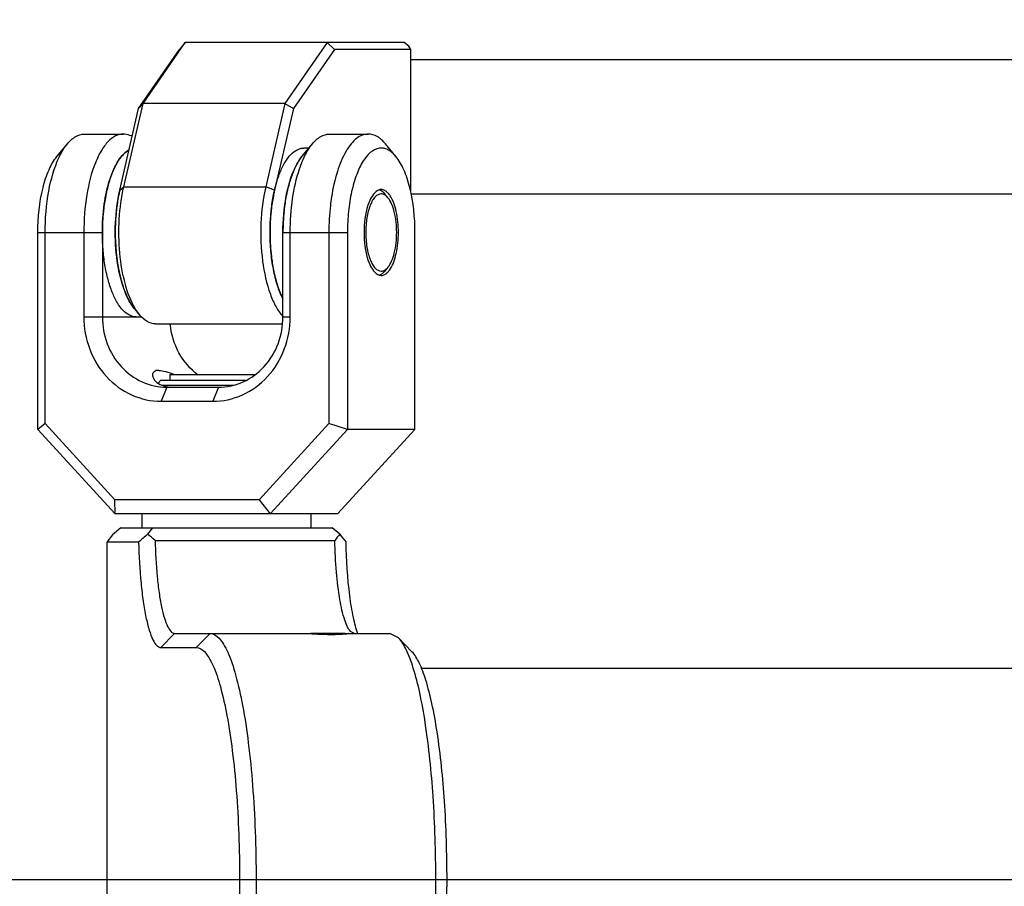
# Model space of a CAD drawing. Header units: millimetres. Extents: x 0 to 12710, y 0 to 5940.
# Tile 114 of 241: x 1414 to 1484, y 2312 to 2374. Entities that reach past the tile are written whole.
import ezdxf

# ---------------------------------------------------------------- set-up
doc = ezdxf.new("R2010")
doc.units = ezdxf.units.MM
doc.header["$LTSCALE"] = 231.275
doc.layers.get('0').update_dxf_attribs({"linetype": 'CONTINUOUS'})
for name, color, linetype in [('2ND_ARM_V2_PITCH_ABL215', 7, 'CONTINUOUS'), ('A2200202_ABL218', 7, 'CONTINUOUS'), ('A2300201_ABL224', 7, 'CONTINUOUS'), ('A2400201_ABL10', 7, 'CONTINUOUS'), ('A2410102_ABL11', 7, 'CONTINUOUS'), ('CSHCS-BR-M4-10_203_PBL223', 7, 'CONTINUOUS'), ('FWSRM-D10-V4-E2-T2_5_PBL236', 7, 'CONTINUOUS'), ('M2200201_PBL219', 7, 'CONTINUOUS'), ('M2200301_PBL285', 7, 'CONTINUOUS'), ('M2300101_PBL216', 7, 'CONTINUOUS'), ('M2300201_PBL225', 7, 'CONTINUOUS'), ('M2300301_PBL297', 7, 'CONTINUOUS'), ('M2300602_PBL234', 7, 'CONTINUOUS'), ('M2410102_PBL12', 7, 'CONTINUOUS'), ('new_view_13_VBL8', 7, 'CONTINUOUS'), ('WFM_0608_06_2_PBL220', 7, 'CONTINUOUS'), ('WFM_0608_06_2_PBL296', 7, 'CONTINUOUS'), ('WFM_0608_06_2_PBL298', 7, 'CONTINUOUS')]:
    doc.layers.add(name, color=color, linetype=linetype)
doc.styles.get("Standard").update_dxf_attribs({"font": 'malgun.ttf'})
doc.dimstyles.new('DIMSTYLE_2', dxfattribs={"dimtxt": 20, "dimasz": 7.5, "dimexe": 1, "dimexo": 0.5, "dimgap": 4, "dimtad": 1, "dimdec": 1, "dimdsep": 46, "dimtxsty": 'Standard', "dimblk": '_FILLED', "dimblk1": '_FILLED', "dimblk2": '_FILLED', "dimcen": 0.09, "dimclrt": 134, "dimazin": 2, "dimtp": 0.5, "dimtm": 0.5, "dimtfac": 1, "dimtdec": 1, "dimtofl": 0, "dimtmove": 0, "dimatfit": 3, "dimldrblk": '_FILLED', "dimfxl": 0, "dimtolj": 1, "dimarcsym": 0})

# ---------------------------------------------------------------- blocks, each defined once
blk = doc.blocks.new('*D3')
at = {"color": 134}
for p, q in [((1512.4, 2548.23), (1438.989, 2675.381)), ((2007.162, 2312.456), (2067.594, 2312.456))]:
    blk.add_line(p, q, dxfattribs=at)
for start, end in [(60, 120), (0, 60)]:
    blk.add_arc((1648.524, 2312.456), 414.07, start, end, dxfattribs=at)
for points in [[(1447.28, 2676.048), (1441.489, 2671.051), (1448.756, 2673.436)], [(2061.026, 2319.942), (2062.594, 2312.456), (2064.026, 2319.969)]]:
    blk.add_solid(points, dxfattribs=at)
at = {"color": 134, "insert": (1875.559, 2705.692), "char_height": 20, "width": 86.07407, "attachment_point": 2, "rotation": 330, "line_spacing_factor": 0.9}
blk.add_mtext('3-120\\fgdt;{\\fgdt;~}', dxfattribs=at)
blk = doc.blocks.new('_FILLED')
at = {"color": 0, "linetype": 'ByBlock'}
blk.add_solid([(0, 0), (-1, 0.2), (-1, -0.2)], dxfattribs=at)
blk = doc.blocks.new('M2410102_PBL12', base_point=(1679.65, 2343.582))
at = {"layer": 'M2410102_PBL12', "color": 1}
blk.add_line((1648.524, 2312.456), (1354.638, 2312.456), dxfattribs=at)
blk = doc.blocks.new('A2410102_ABL11', base_point=(1679.65, 2343.582))
at = {"layer": 'M2410102_PBL12'}
blk.add_blockref('M2410102_PBL12', (1679.65, 2343.582), dxfattribs=at)
blk = doc.blocks.new('A2400201_ABL10', base_point=(1679.65, 2343.582))
at = {"layer": 'A2410102_ABL11'}
blk.add_blockref('A2410102_ABL11', (1679.65, 2343.582), dxfattribs=at)
blk = doc.blocks.new('M2300101_PBL216', base_point=(1428.524, 2351.956))
at = {"layer": 'M2300101_PBL216', "color": 7}
for p, q in [((1418.443, 2365.456), (1421.192, 2365.456)), ((1435.856, 2365.456), (1438.606, 2365.456)), ((1416.479, 2363.854), (1417.221, 2364.754)), ((1433.892, 2363.854), (1434.634, 2364.754)), ((1440.57, 2363.854), (1439.828, 2364.754)), ((1415.126, 2344.456), (1415.126, 2358.456)), ((1415.643, 2344.87), (1415.643, 2358.456)), ((1418.392, 2358.456), (1418.392, 2352.456)), ((1419.709, 2358.456), (1419.709, 2352.456)), ((1432.54, 2352.456), (1432.54, 2358.456)), ((1433.056, 2352.456), (1433.056, 2358.456)), ((1435.806, 2358.456), (1435.806, 2344.87)), ((1437.122, 2358.456), (1437.122, 2344.456)), ((1441.922, 2344.456), (1441.922, 2358.456)), ((1424.291, 2347.456), (1427.957, 2347.456)), ((1423.891, 2346.456), (1427.557, 2346.456)), ((1415.643, 2344.87), (1415.126, 2344.456)), ((1415.126, 2344.456), (1420.625, 2338.456)), ((1415.643, 2344.87), (1420.605, 2339.456)), ((1430.844, 2339.456), (1435.806, 2344.87)), ((1431.623, 2338.456), (1437.122, 2344.456)), ((1437.122, 2344.456), (1435.806, 2344.87)), ((1441.922, 2344.456), (1436.423, 2338.456)), ((1441.922, 2344.456), (1437.122, 2344.456)), ((1420.625, 2338.456), (1420.605, 2339.456)), ((1430.844, 2339.456), (1420.605, 2339.456)), ((1430.844, 2339.456), (1431.623, 2338.456)), ((1436.423, 2338.456), (1420.625, 2338.456))]:
    blk.add_line(p, q, dxfattribs=at)
at = {"layer": 'M2300101_PBL216', "color": 2}
for p, q in [((1415.126, 2358.456), (1419.709, 2358.456)), ((1432.54, 2358.456), (1437.122, 2358.456)), ((1418.392, 2352.456), (1422.109, 2352.456)), ((1432.54, 2352.456), (1433.056, 2352.456)), ((1424.291, 2347.456), (1423.891, 2346.456)), ((1427.957, 2347.456), (1427.557, 2346.456))]:
    blk.add_line(p, q, dxfattribs=at)
at = {"layer": 'M2300101_PBL216', "color": 7}
for centre, radius, start, end in [((1422.327, 2362.998), 1.509, 122.13072, 125.83324), ((1422.256, 2363.11), 1.376, 118.55625, 122.12299), ((1423.694, 2361.722), 3.389, 144.45956, 146.46799), ((1426.582, 2360.23), 6.646, 157.78804, 158.91333), ((1430.303, 2359.083), 10.544, 166.78505, 167.42996), ((1434.336, 2358.465), 14.628, 174.16667, 180.03421), ((1433.41, 2358.55), 13.697, 173.79362, 174.12892), ((1424.679, 2349.569), 2.108, 257.108, 259.31836)]:
    blk.add_arc(centre, radius, start, end, dxfattribs=at)
for points, knots in [([(1417.221, 2364.754), (1417.389, 2364.958), (1417.742, 2365.302), (1418.225, 2365.456), (1418.443, 2365.456)], [0, 0, 0, 0, 0.548934, 1, 1, 1, 1]), ([(1421.192, 2365.456), (1421.005, 2365.456), (1420.594, 2365.345), (1420.062, 2364.908), (1419.586, 2364.243), (1418.997, 2362.994), (1418.518, 2361.033), (1418.392, 2359.352), (1418.392, 2358.456)], [0, 0, 0, 0, 0.070007, 0.152041, 0.252576, 0.373085, 0.665578, 1, 1, 1, 1]), ([(1421.825, 2365.275), (1421.774, 2365.304), (1421.578, 2365.404), (1421.355, 2365.456), (1421.192, 2365.456)], [0, 0, 0, 0, 0.264496, 1, 1, 1, 1]), ([(1434.634, 2364.754), (1434.803, 2364.958), (1435.155, 2365.302), (1435.639, 2365.456), (1435.856, 2365.456)], [0, 0, 0, 0, 0.548934, 1, 1, 1, 1]), ([(1438.606, 2365.456), (1438.311, 2365.456), (1437.834, 2365.242), (1437.354, 2364.745), (1436.839, 2363.982), (1436.334, 2362.713), (1436.089, 2361.595), (1435.994, 2360.981)], [0, 0, 0, 0, 0.161186, 0.261056, 0.37756, 0.660577, 1, 1, 1, 1]), ([(1439.828, 2364.754), (1439.66, 2364.958), (1439.307, 2365.302), (1438.823, 2365.456), (1438.606, 2365.456)], [0, 0, 0, 0, 0.548934, 1, 1, 1, 1]), ([(1416.636, 2363.805), (1416.68, 2363.896), (1416.847, 2364.228), (1417.048, 2364.545), (1417.221, 2364.754)], [0, 0, 0, 0, 0.272057, 1, 1, 1, 1]), ([(1434.05, 2363.805), (1434.093, 2363.896), (1434.261, 2364.228), (1434.462, 2364.545), (1434.634, 2364.754)], [0, 0, 0, 0, 0.272057, 1, 1, 1, 1]), ([(1421.444, 2364.221), (1421.398, 2364.188), (1421.207, 2364.034), (1421.046, 2363.845), (1420.936, 2363.692)], [0, 0, 0, 0, 0.228446, 1, 1, 1, 1]), ([(1440.57, 2363.854), (1440.411, 2364.047), (1440.14, 2364.3), (1439.704, 2364.456), (1438.994, 2364.471), (1438.242, 2363.663), (1437.733, 2362.535), (1437.383, 2361.316), (1437.171, 2359.933), (1437.122, 2358.957), (1437.122, 2358.456)], [0, 0, 0, 0, 0.092649, 0.131858, 0.169318, 0.349679, 0.481438, 0.638557, 0.814369, 1, 1, 1, 1]), ([(1415.126, 2358.456), (1415.126, 2359.525), (1415.276, 2361.058), (1415.85, 2362.853), (1416.248, 2363.575), (1416.479, 2363.854)], [0, 0, 0, 0, 0.568143, 0.807555, 1, 1, 1, 1]), ([(1415.643, 2358.456), (1415.643, 2359.443), (1415.792, 2361.267), (1416.278, 2363.049), (1416.636, 2363.805)], [0, 0, 0, 0, 0.541239, 1, 1, 1, 1]), ([(1420.869, 2363.594), (1420.828, 2363.532), (1420.66, 2363.26), (1420.522, 2362.97), (1420.429, 2362.743)], [0, 0, 0, 0, 0.231447, 1, 1, 1, 1]), ([(1433.421, 2363.102), (1433.457, 2363.174), (1433.593, 2363.437), (1433.755, 2363.688), (1433.892, 2363.854)], [0, 0, 0, 0, 0.270814, 1, 1, 1, 1]), ([(1433.72, 2362.98), (1433.745, 2363.054), (1433.843, 2363.333), (1433.956, 2363.607), (1434.05, 2363.805)], [0, 0, 0, 0, 0.261307, 1, 1, 1, 1]), ([(1441.922, 2358.456), (1441.922, 2359.525), (1441.773, 2361.058), (1441.199, 2362.853), (1440.8, 2363.575), (1440.57, 2363.854)], [0, 0, 0, 0, 0.568143, 0.807555, 1, 1, 1, 1]), ([(1432.54, 2358.456), (1432.54, 2359.316), (1432.672, 2360.902), (1433.103, 2362.451), (1433.421, 2363.102)], [0, 0, 0, 0, 0.542827, 1, 1, 1, 1]), ([(1433.056, 2358.456), (1433.056, 2359.261), (1433.16, 2360.792), (1433.488, 2362.295), (1433.72, 2362.98)], [0, 0, 0, 0, 0.526649, 1, 1, 1, 1]), ([(1420.381, 2362.621), (1420.348, 2362.534), (1420.214, 2362.165), (1420.107, 2361.785), (1420.039, 2361.493)], [0, 0, 0, 0, 0.236885, 1, 1, 1, 1]), ([(1420.012, 2361.377), (1419.988, 2361.27), (1419.896, 2360.824), (1419.83, 2360.374), (1419.793, 2360.031)], [0, 0, 0, 0, 0.242025, 1, 1, 1, 1]), ([(1439.282, 2361.446), (1439.121, 2361.365), (1438.822, 2361.024), (1438.406, 2360.025), (1438.302, 2359.107), (1438.302, 2358.456)], [0, 0, 0, 0, 0.166757, 0.398154, 1, 1, 1, 1]), ([(1439.852, 2361.393), (1439.826, 2361.411), (1439.726, 2361.472), (1439.608, 2361.506), (1439.522, 2361.506)], [0, 0, 0, 0, 0.269905, 1, 1, 1, 1]), ([(1440.152, 2361.068), (1440.135, 2361.094), (1440.07, 2361.187), (1439.994, 2361.274), (1439.931, 2361.329)], [0, 0, 0, 0, 0.269778, 1, 1, 1, 1]), ([(1435.994, 2360.981), (1435.963, 2360.777), (1435.851, 2359.94), (1435.806, 2359.094), (1435.806, 2358.456)], [0, 0, 0, 0, 0.243846, 1, 1, 1, 1]), ([(1440.742, 2358.456), (1440.742, 2358.959), (1440.657, 2359.857), (1440.372, 2360.737), (1440.152, 2361.068)], [0, 0, 0, 0, 0.55835, 1, 1, 1, 1]), ([(1438.302, 2358.456), (1438.302, 2357.805), (1438.406, 2356.887), (1438.822, 2355.888), (1439.121, 2355.547), (1439.282, 2355.466)], [0, 0, 0, 0, 0.601846, 0.833243, 1, 1, 1, 1]), ([(1440.152, 2355.843), (1440.372, 2356.175), (1440.656, 2357.055), (1440.742, 2357.953), (1440.742, 2358.456)], [0, 0, 0, 0, 0.441622, 1, 1, 1, 1]), ([(1439.931, 2355.582), (1439.951, 2355.6), (1440.033, 2355.679), (1440.103, 2355.77), (1440.152, 2355.843)], [0, 0, 0, 0, 0.231131, 1, 1, 1, 1]), ([(1439.522, 2355.406), (1439.608, 2355.406), (1439.726, 2355.439), (1439.826, 2355.501), (1439.852, 2355.519)], [0, 0, 0, 0, 0.730095, 1, 1, 1, 1]), ([(1418.392, 2352.456), (1418.392, 2351.678), (1418.67, 2350.124), (1419.875, 2348.133), (1421.702, 2346.779), (1423.173, 2346.456), (1423.891, 2346.456)], [0, 0, 0, 0, 0.25999, 0.514217, 0.760121, 1, 1, 1, 1]), ([(1419.709, 2352.456), (1419.709, 2351.808), (1419.94, 2350.513), (1420.945, 2348.854), (1422.467, 2347.725), (1423.693, 2347.456), (1424.291, 2347.456)], [0, 0, 0, 0, 0.25999, 0.514217, 0.760121, 1, 1, 1, 1]), ([(1427.557, 2346.456), (1428.275, 2346.456), (1429.746, 2346.779), (1431.573, 2348.133), (1432.778, 2350.124), (1433.056, 2351.678), (1433.056, 2352.456)], [0, 0, 0, 0, 0.239879, 0.485783, 0.74001, 1, 1, 1, 1]), ([(1427.957, 2347.456), (1428.555, 2347.456), (1429.782, 2347.725), (1431.304, 2348.854), (1432.308, 2350.513), (1432.54, 2351.808), (1432.54, 2352.456)], [0, 0, 0, 0, 0.239879, 0.485783, 0.74001, 1, 1, 1, 1]), ([(1426.507, 2348.327), (1425.952, 2348.741), (1425.008, 2349.85), (1424.598, 2351.241), (1424.532, 2351.952)], [0, 0, 0, 0, 0.492174, 1, 1, 1, 1]), ([(1423.713, 2348.656), (1423.598, 2348.656), (1423.37, 2348.625), (1423.274, 2348.409), (1423.274, 2348.321)], [0, 0, 0, 0, 0.564832, 1, 1, 1, 1]), ([(1423.713, 2348.656), (1423.88, 2348.656), (1424.27, 2348.569), (1424.64, 2348.437), (1424.852, 2348.359)], [0, 0, 0, 0, 0.42533, 1, 1, 1, 1]), ([(1423.274, 2348.321), (1423.274, 2348.243), (1423.405, 2347.817), (1423.868, 2347.592), (1424.209, 2347.514)], [0, 0, 0, 0, 0.183238, 1, 1, 1, 1]), ([(1424.288, 2347.497), (1424.324, 2347.49), (1424.477, 2347.466), (1424.632, 2347.456), (1424.75, 2347.456)], [0, 0, 0, 0, 0.236307, 1, 1, 1, 1])]:
    blk.add_open_spline(points, degree=3, knots=knots, dxfattribs=at)
for points in [[(1439.376, 2361.484), (1439.344, 2361.474), (1439.312, 2361.461), (1439.282, 2361.446)], [(1439.522, 2361.506), (1439.473, 2361.506), (1439.423, 2361.498), (1439.376, 2361.484)], [(1439.931, 2361.329), (1439.906, 2361.352), (1439.879, 2361.373), (1439.852, 2361.393)], [(1439.282, 2355.466), (1439.312, 2355.451), (1439.344, 2355.438), (1439.376, 2355.428)], [(1439.376, 2355.428), (1439.423, 2355.414), (1439.473, 2355.406), (1439.522, 2355.406)], [(1439.852, 2355.519), (1439.879, 2355.538), (1439.906, 2355.56), (1439.931, 2355.582)]]:
    blk.add_open_spline(points, degree=3, dxfattribs=at)
blk = doc.blocks.new('CSHCS-BR-M4-10_203_PBL223', base_point=(1427.524, 2348.156))
at = {"layer": 'CSHCS-BR-M4-10_203_PBL223', "color": 7}
for p, q in [((1424.524, 2347.956), (1424.524, 2348.356)), ((1424.524, 2348.356), (1430.523, 2348.356))]:
    blk.add_line(p, q, dxfattribs=at)
blk = doc.blocks.new('M2300602_PBL234', base_point=(1439.522, 2358.456))
at = {"layer": 'M2300602_PBL234', "color": 7}
for p, q in [((1440.002, 2360.93), (1439.78, 2361.2)), ((1440.002, 2355.982), (1439.78, 2355.712))]:
    blk.add_line(p, q, dxfattribs=at)
for points in [[(1439.481, 2361.449), (1439.449, 2361.465), (1439.414, 2361.478), (1439.379, 2361.488)], [(1439.743, 2361.15), (1439.676, 2361.184), (1439.598, 2361.206), (1439.522, 2361.206)], [(1439.522, 2355.706), (1439.598, 2355.706), (1439.676, 2355.728), (1439.743, 2355.762)], [(1439.379, 2355.424), (1439.414, 2355.434), (1439.449, 2355.447), (1439.481, 2355.463)]]:
    blk.add_open_spline(points, degree=3, dxfattribs=at)
for points, knots in [([(1439.78, 2361.2), (1439.757, 2361.228), (1439.671, 2361.325), (1439.566, 2361.408), (1439.481, 2361.449)], [0, 0, 0, 0, 0.276261, 1, 1, 1, 1]), ([(1439.522, 2361.206), (1439.366, 2361.206), (1439.113, 2361.047), (1438.893, 2360.73), (1438.659, 2360.238), (1438.473, 2359.468), (1438.396, 2358.456), (1438.473, 2357.444), (1438.659, 2356.673), (1438.893, 2356.182), (1439.113, 2355.865), (1439.366, 2355.706), (1439.522, 2355.706)], [0, 0, 0, 0, 0.074698, 0.125132, 0.185565, 0.332281, 0.5, 0.667719, 0.814435, 0.874868, 0.925302, 1, 1, 1, 1]), ([(1440.002, 2360.93), (1439.983, 2360.954), (1439.907, 2361.039), (1439.817, 2361.112), (1439.743, 2361.15)], [0, 0, 0, 0, 0.275292, 1, 1, 1, 1]), ([(1440.002, 2355.982), (1440.108, 2356.11), (1440.291, 2356.44), (1440.554, 2357.264), (1440.671, 2358.456), (1440.554, 2359.648), (1440.291, 2360.472), (1440.108, 2360.802), (1440.002, 2360.93)], [0, 0, 0, 0, 0.096207, 0.215915, 0.5, 0.784085, 0.903793, 1, 1, 1, 1]), ([(1439.481, 2355.463), (1439.508, 2355.476), (1439.621, 2355.541), (1439.716, 2355.634), (1439.78, 2355.712)], [0, 0, 0, 0, 0.226945, 1, 1, 1, 1]), ([(1439.743, 2355.762), (1439.766, 2355.774), (1439.864, 2355.832), (1439.947, 2355.914), (1440.002, 2355.982)], [0, 0, 0, 0, 0.227609, 1, 1, 1, 1])]:
    blk.add_open_spline(points, degree=3, knots=knots, dxfattribs=at)
blk = doc.blocks.new('FWSRM-D10-V4-E2-T2_5_PBL236', base_point=(1426.771, 2347.781))
at = {"layer": 'FWSRM-D10-V4-E2-T2_5_PBL236', "color": 7}
for p, q in [((1423.669, 2347.751), (1423.874, 2347.956)), ((1423.874, 2347.956), (1429.873, 2347.956)), ((1423.96, 2347.606), (1429.002, 2347.606))]:
    blk.add_line(p, q, dxfattribs=at)
blk = doc.blocks.new('2ND_ARM_V2_PITCH_ABL215', base_point=(1428.524, 2312.456))
at = {"layer": 'CSHCS-BR-M4-10_203_PBL223'}
blk.add_blockref('CSHCS-BR-M4-10_203_PBL223', (1427.524, 2348.156), dxfattribs=at)
at = {"layer": 'FWSRM-D10-V4-E2-T2_5_PBL236'}
blk.add_blockref('FWSRM-D10-V4-E2-T2_5_PBL236', (1426.771, 2347.781), dxfattribs=at)
at = {"layer": 'M2300101_PBL216'}
blk.add_blockref('M2300101_PBL216', (1428.524, 2351.956), dxfattribs=at)
at = {"layer": 'M2300602_PBL234'}
blk.add_blockref('M2300602_PBL234', (1439.522, 2358.456), dxfattribs=at)
blk = doc.blocks.new('M2200201_PBL219', base_point=(1432.117, 2312.456))
at = {"layer": 'M2200201_PBL219', "color": 7}
for p, q in [((1421.019, 2337.456), (1420.434, 2336.956)), ((1421.019, 2337.456), (1436.041, 2337.456)), ((1423.269, 2337.456), (1422.923, 2337.007)), ((1436.576, 2337.007), (1436.041, 2337.456)), ((1420.434, 2336.956), (1420.036, 2336.456)), ((1420.036, 2336.456), (1420.036, 2288.456)), ((1422.287, 2336.456), (1420.036, 2336.456)), ((1423.455, 2336.574), (1436.226, 2336.574)), ((1424.845, 2329.956), (1434.487, 2329.956)), ((1436.943, 2329.956), (1434.584, 2329.956)), ((1436.943, 2329.956), (1436.966, 2329.954)), ((1436.966, 2329.956), (1440.136, 2329.956)), ((1437.616, 2329.956), (1437.35, 2330.092)), ((1440.757, 2329.637), (1440.136, 2329.956)), ((1441.704, 2328.655), (1440.757, 2329.637)), ((1423.862, 2328.956), (1426.382, 2328.956)), ((1441.704, 2296.256), (1440.757, 2295.275)), ((1426.382, 2295.956), (1423.862, 2295.956)), ((1424.845, 2294.956), (1434.487, 2294.956)), ((1436.943, 2294.956), (1434.584, 2294.956)), ((1436.966, 2294.957), (1436.943, 2294.956)), ((1436.966, 2294.956), (1440.136, 2294.956)), ((1437.35, 2294.819), (1437.616, 2294.956)), ((1440.136, 2294.956), (1440.757, 2295.275)), ((1420.434, 2287.956), (1420.036, 2288.456)), ((1420.036, 2288.456), (1422.287, 2288.456)), ((1421.019, 2287.456), (1420.434, 2287.956)), ((1422.923, 2287.905), (1423.269, 2287.456)), ((1436.226, 2288.338), (1423.455, 2288.338)), ((1436.041, 2287.456), (1436.576, 2287.905)), ((1421.019, 2287.456), (1436.041, 2287.456))]:
    blk.add_line(p, q, dxfattribs=at)
at = {"layer": 'M2200201_PBL219', "color": 2}
for p, q in [((1424.845, 2329.956), (1423.862, 2328.956)), ((1427.364, 2329.956), (1426.382, 2328.956)), ((1424.845, 2294.956), (1423.862, 2295.956)), ((1427.364, 2294.956), (1426.382, 2295.956))]:
    blk.add_line(p, q, dxfattribs=at)
at = {"layer": 'M2200201_PBL219', "color": 7}
for centre, radius, start, end in [((1544.374, 2196.286), 185.884, 130.79616, 131.05557), ((1406.763, 2316.645), 25.996, 50.05163, 51.56427), ((1447.226, 2328.062), 13.908, 139.97161, 142.26679), ((1523.436, 2407.035), 111.574, 218.87619, 219.2408), ((1435.95, 2277.597), 17.403, 90.1301, 90.47077), ((1544.374, 2428.626), 185.884, 228.94443, 229.20384), ((1406.763, 2308.267), 25.996, 308.43573, 309.94837), ((1447.226, 2296.85), 13.908, 217.73321, 220.02839), ((1523.436, 2217.877), 111.574, 140.7592, 141.12381)]:
    blk.add_arc(centre, radius, start, end, dxfattribs=at)
for points, knots in [([(1422.287, 2336.456), (1422.309, 2335.477), (1422.384, 2334.062), (1422.593, 2332.279), (1422.784, 2331.164), (1423.003, 2330.252), (1423.254, 2329.572), (1423.501, 2329.121), (1423.756, 2328.956), (1423.862, 2328.956)], [0, 0, 0, 0, 0.373353, 0.539208, 0.684214, 0.804152, 0.896118, 0.959498, 1, 1, 1, 1]), ([(1423.455, 2336.574), (1423.474, 2335.709), (1423.54, 2334.461), (1423.725, 2332.888), (1423.893, 2331.904), (1424.086, 2331.1), (1424.308, 2330.5), (1424.526, 2330.101), (1424.751, 2329.956), (1424.845, 2329.956)], [0, 0, 0, 0, 0.373353, 0.539207, 0.684214, 0.804151, 0.896118, 0.959498, 1, 1, 1, 1]), ([(1437.35, 2330.092), (1437.262, 2330.184), (1437.103, 2330.448), (1436.814, 2331.195), (1436.539, 2332.505), (1436.313, 2334.403), (1436.243, 2335.817), (1436.226, 2336.574)], [0, 0, 0, 0, 0.057219, 0.136928, 0.361637, 0.658332, 1, 1, 1, 1]), ([(1437.865, 2329.921), (1437.729, 2330.3), (1437.504, 2331.2), (1437.16, 2333.376), (1437.052, 2335.178), (1437.023, 2336.456)], [0, 0, 0, 0, 0.183066, 0.419526, 1, 1, 1, 1]), ([(1427.364, 2329.956), (1427.605, 2329.956), (1427.992, 2329.685), (1428.345, 2329.173), (1428.785, 2328.31), (1429.255, 2326.847), (1429.729, 2324.687), (1430.119, 2322.063), (1430.41, 2319.072), (1430.59, 2315.829), (1430.651, 2312.456), (1430.59, 2309.083), (1430.41, 2305.84), (1430.119, 2302.849), (1429.729, 2300.224), (1429.255, 2298.065), (1428.785, 2296.602), (1428.345, 2295.739), (1427.992, 2295.227), (1427.605, 2294.956), (1427.364, 2294.956)], [0, 0, 0, 0, 0.019725, 0.033971, 0.051834, 0.098727, 0.159827, 0.233271, 0.316507, 0.406522, 0.5, 0.593478, 0.683493, 0.766729, 0.840173, 0.901273, 0.948166, 0.966029, 0.980275, 1, 1, 1, 1]), ([(1434.572, 2329.954), (1434.563, 2329.954), (1434.535, 2329.955), (1434.506, 2329.956), (1434.487, 2329.956)], [0, 0, 0, 0, 0.318544, 1, 1, 1, 1]), ([(1436.858, 2329.941), (1436.704, 2329.929), (1435.942, 2329.894), (1435.179, 2329.93), (1434.572, 2329.954)], [0, 0, 0, 0, 0.202216, 1, 1, 1, 1]), ([(1436.965, 2329.954), (1436.965, 2329.945), (1436.907, 2329.956), (1436.885, 2329.944), (1436.858, 2329.941)], [0, 0, 0, 0, 0.255093, 1, 1, 1, 1]), ([(1440.757, 2295.275), (1440.985, 2295.511), (1441.392, 2296.216), (1441.871, 2297.532), (1442.31, 2299.285), (1442.851, 2302.321), (1443.287, 2306.759), (1443.464, 2312.456), (1443.287, 2318.153), (1442.851, 2322.59), (1442.31, 2325.627), (1441.871, 2327.38), (1441.392, 2328.696), (1440.985, 2329.4), (1440.757, 2329.637)], [0, 0, 0, 0, 0.028095, 0.068095, 0.119777, 0.182035, 0.33147, 0.5, 0.66853, 0.817965, 0.880223, 0.931905, 0.971905, 1, 1, 1, 1]), ([(1426.382, 2328.956), (1426.609, 2328.956), (1426.973, 2328.701), (1427.307, 2328.218), (1427.721, 2327.404), (1428.165, 2326.025), (1428.612, 2323.988), (1428.979, 2321.514), (1429.254, 2318.694), (1429.424, 2315.636), (1429.481, 2312.456), (1429.424, 2309.276), (1429.254, 2306.218), (1428.979, 2303.398), (1428.612, 2300.923), (1428.165, 2298.887), (1427.721, 2297.508), (1427.307, 2296.694), (1426.973, 2296.211), (1426.609, 2295.956), (1426.382, 2295.956)], [0, 0, 0, 0, 0.019725, 0.033971, 0.051834, 0.098727, 0.159827, 0.233271, 0.316507, 0.406522, 0.5, 0.593478, 0.683493, 0.766729, 0.840173, 0.901273, 0.948166, 0.966029, 0.980275, 1, 1, 1, 1]), ([(1441.704, 2296.256), (1441.919, 2296.48), (1442.302, 2297.144), (1442.754, 2298.385), (1443.169, 2300.037), (1443.678, 2302.901), (1444.089, 2307.084), (1444.256, 2312.456), (1444.089, 2317.827), (1443.678, 2322.011), (1443.169, 2324.875), (1442.754, 2326.527), (1442.302, 2327.768), (1441.919, 2328.432), (1441.704, 2328.655)], [0, 0, 0, 0, 0.028095, 0.068095, 0.119777, 0.182035, 0.33147, 0.5, 0.66853, 0.817965, 0.880223, 0.931905, 0.971905, 1, 1, 1, 1]), ([(1423.862, 2295.956), (1423.756, 2295.956), (1423.501, 2295.791), (1423.254, 2295.34), (1423.003, 2294.659), (1422.784, 2293.748), (1422.593, 2292.633), (1422.384, 2290.85), (1422.309, 2289.435), (1422.287, 2288.456)], [0, 0, 0, 0, 0.040502, 0.103882, 0.195848, 0.315786, 0.460792, 0.626647, 1, 1, 1, 1]), ([(1424.845, 2294.956), (1424.751, 2294.956), (1424.526, 2294.811), (1424.308, 2294.412), (1424.086, 2293.812), (1423.893, 2293.008), (1423.725, 2292.024), (1423.54, 2290.45), (1423.474, 2289.202), (1423.455, 2288.338)], [0, 0, 0, 0, 0.040502, 0.103882, 0.195849, 0.315786, 0.460793, 0.626647, 1, 1, 1, 1]), ([(1434.487, 2294.956), (1434.493, 2294.956), (1434.525, 2294.956), (1434.556, 2294.958), (1434.582, 2294.959)], [0, 0, 0, 0, 0.17688, 1, 1, 1, 1]), ([(1434.582, 2294.959), (1434.652, 2294.961), (1435.06, 2294.982), (1435.468, 2294.997), (1435.807, 2295)], [0, 0, 0, 0, 0.170345, 1, 1, 1, 1]), ([(1435.91, 2295.001), (1436.004, 2295.001), (1436.311, 2294.999), (1436.617, 2294.989), (1436.828, 2294.973)], [0, 0, 0, 0, 0.307622, 1, 1, 1, 1]), ([(1436.226, 2288.338), (1436.243, 2289.095), (1436.313, 2290.509), (1436.539, 2292.406), (1436.814, 2293.717), (1437.103, 2294.464), (1437.262, 2294.728), (1437.35, 2294.819)], [0, 0, 0, 0, 0.341668, 0.638363, 0.863072, 0.942781, 1, 1, 1, 1]), ([(1436.828, 2294.973), (1436.848, 2294.971), (1436.881, 2294.968), (1436.927, 2294.966), (1436.947, 2294.959), (1436.965, 2294.96), (1436.965, 2294.957)], [0, 0, 0, 0, 0.431035, 0.744139, 0.934652, 1, 1, 1, 1]), ([(1437.023, 2288.456), (1437.052, 2289.734), (1437.16, 2291.535), (1437.504, 2293.712), (1437.729, 2294.612), (1437.865, 2294.991)], [0, 0, 0, 0, 0.580474, 0.816934, 1, 1, 1, 1])]:
    blk.add_open_spline(points, degree=3, knots=knots, dxfattribs=at)
at = {"layer": 'M2200201_PBL219', "color": 134}
blk.add_open_spline([(1434.241, 2329.956), (1434.263, 2329.956), (1434.331, 2329.954), (1434.525, 2329.943), (1434.782, 2329.928), (1435.092, 2329.912), (1435.435, 2329.899), (1435.808, 2329.891), (1436.167, 2329.891), (1436.509, 2329.899), (1436.792, 2329.912), (1437.016, 2329.928), (1437.165, 2329.943), (1437.222, 2329.952), (1437.215, 2329.955), (1437.206, 2329.956)], degree=3, knots=[0, 0, 0, 0, 0.078947, 0.157895, 0.236842, 0.315789, 0.394737, 0.473684, 0.552632, 0.631579, 0.710526, 0.789474, 0.868421, 0.947368, 1, 1, 1, 1], dxfattribs=at)
for points in [[(1437.206, 2329.956), (1437.202, 2329.956), (1437.196, 2329.956), (1437.189, 2329.956)], [(1435.806, 2295.019), (1435.684, 2295.018), (1435.435, 2295.013), (1435.092, 2294.999), (1434.782, 2294.984), (1434.525, 2294.969), (1434.331, 2294.958), (1434.263, 2294.956), (1434.241, 2294.956)], [(1437.189, 2294.956), (1437.21, 2294.956), (1437.229, 2294.958), (1437.165, 2294.969), (1437.016, 2294.984), (1436.793, 2295), (1436.509, 2295.013), (1436.167, 2295.021), (1435.928, 2295.021), (1435.806, 2295.019)]]:
    blk.add_open_spline(points, degree=3, dxfattribs=at)
blk = doc.blocks.new('WFM_0608_06_2_PBL220', base_point=(1428.524, 2337.956))
at = {"layer": 'WFM_0608_06_2_PBL220', "color": 7}
for p, q in [((1422.524, 2338.456), (1422.524, 2337.456)), ((1434.524, 2338.456), (1434.524, 2337.456))]:
    blk.add_line(p, q, dxfattribs=at)
blk = doc.blocks.new('M2200301_PBL285', base_point=(1491.341, 2312.456))
at = {"layer": 'M2200301_PBL285', "color": 7}
blk.add_line((1540.308, 2327.456), (1442.374, 2327.456), dxfattribs=at)
blk = doc.blocks.new('A2200202_ABL218', base_point=(1500.53, 2312.456))
at = {"layer": 'M2200201_PBL219'}
blk.add_blockref('M2200201_PBL219', (1432.117, 2312.456), dxfattribs=at)
at = {"layer": 'M2200301_PBL285'}
blk.add_blockref('M2200301_PBL285', (1491.341, 2312.456), dxfattribs=at)
at = {"layer": 'WFM_0608_06_2_PBL220'}
blk.add_blockref('WFM_0608_06_2_PBL220', (1428.524, 2337.956), dxfattribs=at)
blk = doc.blocks.new('M2300201_PBL225', base_point=(1431.124, 2361.956))
at = {"layer": 'M2300201_PBL225', "color": 7}
for p, q in [((1422.599, 2367.626), (1425.599, 2371.956)), ((1425.599, 2371.956), (1425.194, 2371.456)), ((1441.165, 2371.956), (1425.599, 2371.956)), ((1435.681, 2371.956), (1432.681, 2367.626)), ((1435.681, 2371.956), (1436.192, 2371.456)), ((1441.494, 2371.706), (1441.165, 2371.956)), ((1422.287, 2367.26), (1425.194, 2371.456)), ((1436.192, 2371.456), (1433.285, 2367.26)), ((1441.623, 2371.456), (1436.192, 2371.456)), ((1441.623, 2371.456), (1441.494, 2371.706)), ((1441.623, 2361.321), (1441.623, 2371.456)), ((1421.232, 2361.706), (1422.599, 2367.626)), ((1422.599, 2367.626), (1422.287, 2367.26)), ((1432.681, 2367.626), (1422.599, 2367.626)), ((1432.681, 2367.626), (1431.313, 2361.706)), ((1432.681, 2367.626), (1433.285, 2367.26)), ((1420.947, 2361.456), (1422.287, 2367.26)), ((1433.285, 2367.26), (1431.945, 2361.456)), ((1421.978, 2353.057), (1422.349, 2352.608)), ((1423.483, 2351.956), (1432.479, 2351.956))]:
    blk.add_line(p, q, dxfattribs=at)
at = {"layer": 'M2300201_PBL225', "color": 2}
for p, q in [((1420.947, 2361.456), (1421.232, 2361.706)), ((1421.232, 2361.706), (1431.313, 2361.706)), ((1431.945, 2361.456), (1431.313, 2361.706))]:
    blk.add_line(p, q, dxfattribs=at)
at = {"layer": 'M2300201_PBL225', "color": 7}
for centre, radius, start, end in [((1442.214, 2359.085), 10.539, 166.99694, 167.43104), ((1446.221, 2358.466), 14.598, 174.15439, 180.03772), ((1445.315, 2358.549), 13.688, 173.78121, 174.11259), ((1446.195, 2358.444), 14.572, 179.95155, 185.83378), ((1445.331, 2358.363), 13.704, 185.86379, 186.2147), ((1442.213, 2357.827), 10.538, 192.55754, 193.2219), ((1438.497, 2356.682), 6.646, 201.08793, 202.22182)]:
    blk.add_arc(centre, radius, start, end, dxfattribs=at)
for points, knots in [([(1421.978, 2353.058), (1421.621, 2353.49), (1421.077, 2354.7), (1420.658, 2356.767), (1420.577, 2359.103), (1420.771, 2360.695), (1420.947, 2361.456)], [0, 0, 0, 0, 0.194373, 0.447817, 0.729318, 1, 1, 1, 1]), ([(1422.035, 2353.057), (1421.721, 2353.585), (1421.244, 2354.885), (1420.888, 2357.036), (1420.852, 2359.378), (1421.058, 2360.954), (1421.232, 2361.706)], [0, 0, 0, 0, 0.208245, 0.463459, 0.738023, 1, 1, 1, 1]), ([(1431.313, 2361.706), (1431.118, 2360.859), (1430.906, 2359.088), (1431.012, 2356.508), (1431.439, 2354.498), (1432.002, 2353.202), (1432.345, 2352.694), (1432.531, 2352.492)], [0, 0, 0, 0, 0.273376, 0.556891, 0.809422, 0.913654, 1, 1, 1, 1]), ([(1431.927, 2361.378), (1431.903, 2361.271), (1431.811, 2360.825), (1431.745, 2360.375), (1431.708, 2360.032)], [0, 0, 0, 0, 0.241742, 1, 1, 1, 1]), ([(1431.708, 2356.88), (1431.72, 2356.764), (1431.775, 2356.313), (1431.853, 2355.865), (1431.927, 2355.536)], [0, 0, 0, 0, 0.257257, 1, 1, 1, 1]), ([(1431.954, 2355.417), (1431.977, 2355.317), (1432.073, 2354.936), (1432.192, 2354.561), (1432.296, 2354.291)], [0, 0, 0, 0, 0.262682, 1, 1, 1, 1]), ([(1422.349, 2352.608), (1422.321, 2352.641), (1422.208, 2352.785), (1422.107, 2352.938), (1422.035, 2353.057)], [0, 0, 0, 0, 0.23726, 1, 1, 1, 1]), ([(1423.483, 2351.956), (1423.282, 2351.956), (1422.833, 2352.099), (1422.505, 2352.418), (1422.349, 2352.608)], [0, 0, 0, 0, 0.451068, 1, 1, 1, 1])]:
    blk.add_open_spline(points, degree=3, knots=knots, dxfattribs=at)
blk.add_open_spline([(1432.344, 2354.168), (1432.4, 2354.031), (1432.461, 2353.896), (1432.527, 2353.764)], degree=3, dxfattribs=at)
blk = doc.blocks.new('WFM_0608_06_2_PBL296', base_point=(1421.11, 2358.39))
at = {"layer": 'WFM_0608_06_2_PBL296', "color": 7}
blk.add_line((1422.109, 2352.456), (1422.511, 2352.456), dxfattribs=at)
for centre, radius, start, end in [((1431.313, 2359.062), 10.639, 166.97957, 167.43811), ((1431.028, 2359.128), 10.347, 166.30668, 166.98061), ((1435.169, 2358.469), 14.544, 174.15327, 180.05135), ((1434.399, 2358.541), 13.77, 173.78146, 174.12629), ((1435.37, 2358.453), 14.745, 179.98883, 185.80908), ((1434.399, 2358.371), 13.771, 185.8764, 186.21027), ((1431.263, 2357.838), 10.587, 192.56969, 193.21127), ((1427.531, 2356.695), 6.681, 201.09356, 202.21193), ((1424.574, 2355.166), 3.345, 213.53389, 216.8552), ((1424.29, 2354.957), 2.993, 216.92141, 217.646), ((1424.221, 2354.904), 2.906, 217.64681, 218.22522), ((1424.127, 2354.829), 2.785, 218.21958, 219.60516)]:
    blk.add_arc(centre, radius, start, end, dxfattribs=at)
for points, knots in [([(1419.709, 2358.456), (1419.709, 2359.125), (1419.792, 2360.401), (1420.111, 2361.913), (1420.498, 2362.942), (1420.82, 2363.551), (1421.18, 2364.02), (1421.464, 2364.247), (1421.608, 2364.324)], [0, 0, 0, 0, 0.314864, 0.599867, 0.723418, 0.831391, 0.923128, 1, 1, 1, 1]), ([(1420.929, 2361.376), (1420.905, 2361.269), (1420.813, 2360.824), (1420.747, 2360.375), (1420.709, 2360.033)], [0, 0, 0, 0, 0.242103, 1, 1, 1, 1]), ([(1422.109, 2352.456), (1422.03, 2352.456), (1421.867, 2352.476), (1421.537, 2352.602), (1421.139, 2352.925), (1420.732, 2353.495), (1420.378, 2354.246), (1420.087, 2355.152), (1419.871, 2356.181), (1419.738, 2357.297), (1419.709, 2358.065), (1419.709, 2358.456)], [0, 0, 0, 0, 0.034368, 0.0704, 0.152337, 0.252759, 0.373129, 0.511895, 0.665715, 0.830124, 1, 1, 1, 1]), ([(1420.709, 2356.881), (1420.722, 2356.764), (1420.777, 2356.313), (1420.855, 2355.864), (1420.929, 2355.534)], [0, 0, 0, 0, 0.257273, 1, 1, 1, 1]), ([(1420.955, 2355.419), (1420.979, 2355.318), (1421.075, 2354.937), (1421.193, 2354.561), (1421.298, 2354.29)], [0, 0, 0, 0, 0.262719, 1, 1, 1, 1]), ([(1421.346, 2354.169), (1421.378, 2354.09), (1421.505, 2353.796), (1421.656, 2353.513), (1421.786, 2353.318)], [0, 0, 0, 0, 0.268638, 1, 1, 1, 1])]:
    blk.add_open_spline(points, degree=3, knots=knots, dxfattribs=at)
blk = doc.blocks.new('M2300301_PBL297', base_point=(1504.954, 2365.956))
at = {"layer": 'M2300301_PBL297', "color": 7}
for p, q in [((1558.755, 2370.721), (1441.623, 2370.721)), ((1568.285, 2361.191), (1441.645, 2361.191))]:
    blk.add_line(p, q, dxfattribs=at)
blk = doc.blocks.new('WFM_0608_06_2_PBL298', base_point=(1433.006, 2359.101))
at = {"layer": 'WFM_0608_06_2_PBL298', "color": 7}
blk.add_line((1434.388, 2364.456), (1434.023, 2364.456), dxfattribs=at)
for centre, radius, start, end in [((1436.415, 2361.798), 3.255, 143.08134, 146.51246), ((1436.202, 2361.956), 2.99, 142.33156, 143.05989), ((1436.134, 2362.009), 2.903, 141.75548, 142.33072), ((1436.04, 2362.083), 2.784, 140.39589, 141.76092), ((1439.446, 2360.217), 6.681, 157.78232, 158.91122), ((1443.179, 2359.073), 10.589, 166.78051, 167.44238), ((1447.085, 2358.469), 14.545, 174.16003, 180.05118), ((1446.315, 2358.541), 13.772, 173.78435, 174.13315)]:
    blk.add_arc(centre, radius, start, end, dxfattribs=at)
for points, knots in [([(1431.623, 2358.456), (1431.623, 2358.846), (1431.653, 2359.615), (1431.786, 2360.73), (1432.002, 2361.76), (1432.292, 2362.666), (1432.647, 2363.416), (1433.053, 2363.987), (1433.452, 2364.31), (1433.782, 2364.435), (1433.944, 2364.456), (1434.023, 2364.456)], [0, 0, 0, 0, 0.169875, 0.334284, 0.488103, 0.62687, 0.747241, 0.847663, 0.9296, 0.965632, 1, 1, 1, 1]), ([(1433.7, 2363.594), (1433.675, 2363.555), (1433.569, 2363.389), (1433.476, 2363.216), (1433.411, 2363.081)], [0, 0, 0, 0, 0.23759, 1, 1, 1, 1]), ([(1433.411, 2363.081), (1433.398, 2363.054), (1433.345, 2362.943), (1433.296, 2362.83), (1433.261, 2362.743)], [0, 0, 0, 0, 0.243837, 1, 1, 1, 1]), ([(1433.212, 2362.621), (1433.179, 2362.534), (1433.045, 2362.165), (1432.939, 2361.786), (1432.87, 2361.495)], [0, 0, 0, 0, 0.236864, 1, 1, 1, 1]), ([(1432.843, 2361.375), (1432.819, 2361.268), (1432.727, 2360.824), (1432.661, 2360.374), (1432.624, 2360.032)], [0, 0, 0, 0, 0.242106, 1, 1, 1, 1]), ([(1432.537, 2353.746), (1432.382, 2354.051), (1432.114, 2354.739), (1431.836, 2355.871), (1431.662, 2357.13), (1431.623, 2358.008), (1431.623, 2358.456)], [0, 0, 0, 0, 0.21216, 0.455779, 0.722001, 1, 1, 1, 1])]:
    blk.add_open_spline(points, degree=3, knots=knots, dxfattribs=at)
blk = doc.blocks.new('A2300201_ABL224', base_point=(1493.997, 2361.956))
at = {"layer": 'M2300201_PBL225'}
blk.add_blockref('M2300201_PBL225', (1431.124, 2361.956), dxfattribs=at)
at = {"layer": 'M2300301_PBL297'}
blk.add_blockref('M2300301_PBL297', (1504.954, 2365.956), dxfattribs=at)
at = {"layer": 'WFM_0608_06_2_PBL296'}
blk.add_blockref('WFM_0608_06_2_PBL296', (1421.11, 2358.39), dxfattribs=at)
at = {"layer": 'WFM_0608_06_2_PBL298'}
blk.add_blockref('WFM_0608_06_2_PBL298', (1433.006, 2359.101), dxfattribs=at)
blk = doc.blocks.new('NEW_VIEW_13_VBL8', base_point=(1776.393, 2312.456))
at = {"layer": '2ND_ARM_V2_PITCH_ABL215'}
blk.add_blockref('2ND_ARM_V2_PITCH_ABL215', (1428.524, 2312.456), dxfattribs=at)
at = {"layer": 'A2200202_ABL218'}
blk.add_blockref('A2200202_ABL218', (1500.53, 2312.456), dxfattribs=at)
at = {"layer": 'A2300201_ABL224'}
blk.add_blockref('A2300201_ABL224', (1493.997, 2361.956), dxfattribs=at)
at = {"layer": 'A2400201_ABL10'}
blk.add_blockref('A2400201_ABL10', (1679.65, 2343.582), dxfattribs=at)

msp = doc.modelspace()

# ---------------------------------------------------------------- block references
at = {"layer": 'new_view_13_VBL8'}
msp.add_blockref('NEW_VIEW_13_VBL8', (1776.3926, 2312.4559), dxfattribs=at)

# ---------------------------------------------------------------- dimensions: what is measured, and where the dimension line sits
at = {"color": 134}
dim = msp.add_angular_dim_2l(base=(1855.559, 2671.0507), line1=((2002.5216, 2312.4559), (2006.6623, 2312.4559)), line2=((1514.7205, 2544.2106), (1512.6502, 2547.7966)), text='3-<>', dimstyle='DIMSTYLE_2', dxfattribs=at)
dim.commit()
dim.dimension.update_dxf_attribs({"geometry": '*D3', "text_midpoint": (1855.559, 2671.0507), "dimtype": 162})

doc.saveas('drawing.dxf')
